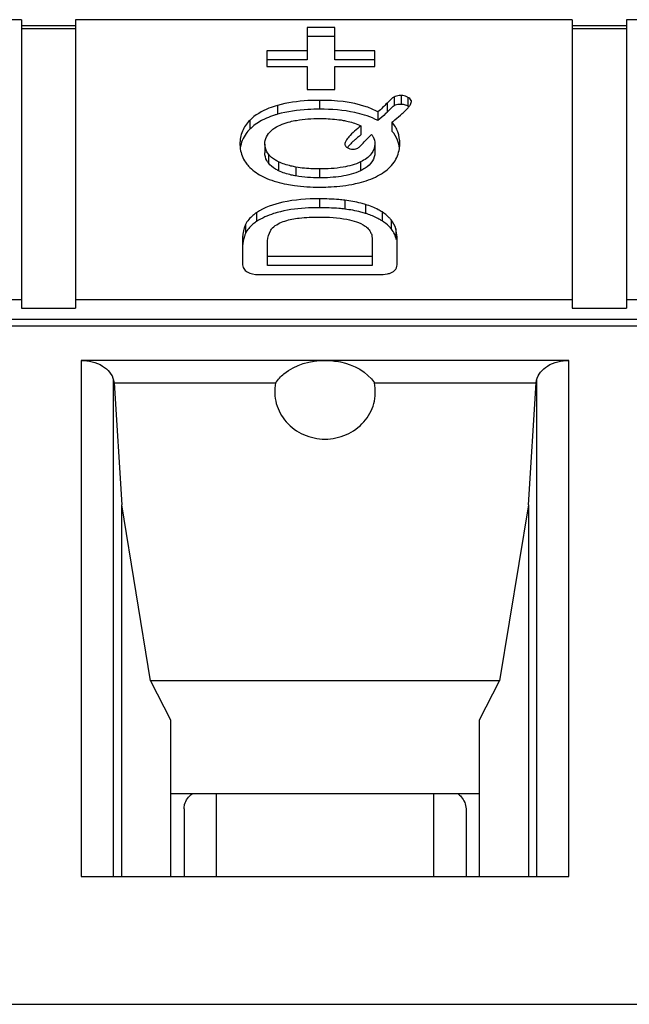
# Model space of a CAD drawing. Header units: millimetres. Extents: x 0 to 1980, y 0 to 1400.
# Tile 16 of 28: x 1170.06 to 1175.68, y 884.92 to 894.01. Entities that reach past the tile are written whole.
import ezdxf

# ---------------------------------------------------------------- set-up
doc = ezdxf.new("R2010")
doc.units = ezdxf.units.MM
doc.header["$LTSCALE"] = 108.9
doc.layers.get('0').update_dxf_attribs({"linetype": 'CONTINUOUS'})
doc.layers.add('00_COMPONENTS', color=7, linetype='CONTINUOUS')

msp = doc.modelspace()

# ---------------------------------------------------------------- linework, layer by layer
at = {"color": 7, "linetype": 'Continuous'}
msp.add_line((586.4767, 884.924), (1356.4767, 884.924), dxfattribs=at)
at = {"layer": '00_COMPONENTS', "color": 7, "linetype": 'Continuous'}
for p, q in [((1170.0767, 894.0082), (1165.4967, 894.0082)), ((1170.0767, 894.0082), (1170.0767, 891.3452)), ((1175.1567, 894.0082), (1170.5767, 894.0082)), ((1170.5767, 894.0082), (1170.5767, 891.3452)), ((1175.1567, 894.0082), (1175.1567, 891.3452)), ((1180.2367, 894.0082), (1175.6567, 894.0082)), ((1175.6567, 894.0082), (1175.6567, 891.3452)), ((1170.0767, 893.9547), (1170.5767, 893.9547)), ((1170.0767, 893.9263), (1170.5767, 893.9263)), ((1172.966, 893.9358), (1172.7112, 893.9358)), ((1172.7112, 893.9358), (1172.7112, 893.6391)), ((1172.966, 893.6391), (1172.966, 893.9358)), ((1175.1567, 893.9547), (1175.6567, 893.9547)), ((1175.1567, 893.9263), (1175.6567, 893.9263)), ((1172.966, 893.8538), (1172.7112, 893.8538)), ((1172.7112, 893.721), (1172.3387, 893.721)), ((1172.3387, 893.721), (1172.3387, 893.5771)), ((1173.3365, 893.721), (1172.966, 893.721)), ((1173.3365, 893.5771), (1173.3365, 893.721)), ((1172.7112, 893.6391), (1172.3387, 893.6391)), ((1173.3365, 893.6391), (1172.966, 893.6391)), ((1172.3387, 893.5771), (1172.7112, 893.5771)), ((1172.7112, 893.5771), (1172.7112, 893.3635)), ((1172.966, 893.5771), (1173.3365, 893.5771)), ((1172.966, 893.3635), (1172.966, 893.5771)), ((1172.7112, 893.3635), (1172.966, 893.3635)), ((1173.3647, 893.1587), (1173.3647, 893.0768)), ((1173.2072, 893.0288), (1173.2072, 892.9469)), ((1173.4941, 893.0628), (1173.4941, 892.9809)), ((1172.3212, 892.8609), (1172.3212, 892.779)), ((1173.3365, 892.8631), (1173.3365, 892.7812)), ((1172.116, 891.974), (1172.116, 891.7581)), ((1172.3446, 891.7403), (1172.3446, 891.9316)), ((1173.3122, 891.9477), (1173.3122, 891.7403)), ((1173.5417, 891.7614), (1173.5417, 891.9773)), ((1173.3122, 891.8222), (1172.3446, 891.8222)), ((1173.3122, 891.7403), (1172.3446, 891.7403)), ((1172.293, 891.6566), (1173.3384, 891.6566)), ((1165.4967, 891.4271), (1170.0767, 891.4271)), ((1170.0767, 891.3452), (1170.5767, 891.3452)), ((1170.5767, 891.4271), (1175.1567, 891.4271)), ((1175.1567, 891.3452), (1175.6567, 891.3452)), ((1175.6567, 891.4271), (1180.2367, 891.4271)), ((1210.4867, 891.2415), (1160.6667, 891.2415)), ((1175.1249, 890.8647), (1170.6285, 890.8647)), ((1170.9256, 890.6821), (1170.9306, 890.6566)), ((1170.9306, 890.6566), (1172.421, 890.6566)), ((1170.9306, 890.6566), (1171.0017, 889.5321)), ((1173.3324, 890.6566), (1174.8228, 890.6566)), ((1174.7517, 889.5321), (1174.8228, 890.6566)), ((1174.8228, 890.6566), (1174.8278, 890.6821)), ((1171.0017, 886.1035), (1171.0017, 889.5321)), ((1171.2666, 887.909), (1171.0017, 889.5321)), ((1174.7517, 889.5321), (1174.4868, 887.909)), ((1174.7517, 889.5321), (1174.7517, 886.1035)), ((1174.4868, 887.909), (1171.2666, 887.909)), ((1171.2666, 887.909), (1171.4517, 887.5484)), ((1174.3017, 887.5484), (1174.4868, 887.909)), ((1171.4517, 887.5484), (1171.4517, 886.1035)), ((1174.3017, 886.1035), (1174.3017, 887.5484)), ((1171.4517, 886.8695), (1174.3017, 886.8695)), ((1171.5767, 886.7281), (1171.5767, 886.1035)), ((1174.1767, 886.7281), (1174.1767, 886.1035)), ((1170.6285, 886.1035), (1175.1249, 886.1035))]:
    msp.add_line(p, q, dxfattribs=at)
at = {"layer": '00_COMPONENTS', "color": 9, "linetype": 'Continuous'}
for p, q in [((1172.8269, 893.2642), (1172.8269, 893.1822)), ((1173.5128, 893.2947), (1173.5128, 893.2128)), ((1173.5796, 893.3088), (1173.5796, 893.2269)), ((1173.6416, 893.2919), (1173.6416, 893.21)), ((1172.4379, 893.2173), (1172.4379, 893.1354)), ((1173.4485, 893.2379), (1173.4485, 893.156)), ((1172.1821, 893.079), (1172.1821, 892.9971)), ((1172.3543, 892.7688), (1172.3543, 892.6869)), ((1172.4488, 892.6965), (1172.4488, 892.6145)), ((1172.6081, 892.6483), (1172.6081, 892.5664)), ((1172.825, 892.6311), (1172.825, 892.5491)), ((1173.2045, 892.6967), (1173.2045, 892.6148)), ((1172.825, 892.3555), (1172.825, 892.2736)), ((1173.0593, 892.3425), (1173.0593, 892.2605)), ((1173.2509, 892.3031), (1173.2509, 892.2212)), ((1172.2453, 892.2278), (1172.2453, 892.1459)), ((1173.4024, 892.2343), (1173.4024, 892.1524)), ((1173.4855, 892.1626), (1173.4855, 892.0806)), ((1172.1437, 892.1184), (1172.1437, 892.0365)), ((1173.5295, 892.0783), (1173.5295, 891.9964)), ((1160.6667, 891.1829), (1210.4867, 891.1829)), ((1170.6285, 890.8647), (1170.6285, 886.1035)), ((1175.1249, 886.1035), (1175.1249, 890.8647)), ((1170.9256, 886.1035), (1170.9256, 890.6821)), ((1174.8278, 890.6821), (1174.8278, 886.1035)), ((1171.8767, 886.1035), (1171.8767, 886.8695)), ((1173.8767, 886.8695), (1173.8767, 886.1035))]:
    msp.add_line(p, q, dxfattribs=at)
at = {"layer": '00_COMPONENTS', "color": 7, "linetype": 'Continuous'}
for centre, radius, start, end in [((1173.5605, 893.1401), 0.1721, 61.87764, 65.52991), ((1173.5796, 893.1145), 0.1124, 85.21451, 89.99737), ((1173.5613, 893.0597), 0.1704, 61.86442, 66.11869), ((1173.4057, 893.4006), 0.3131, 319.16474, 321.6339), ((1172.5267, 894.0294), 1.2699, 315.62924, 316.54532), ((1173.7975, 892.1838), 0.9641, 131.62976, 133.46067), ((1174.0608, 891.8869), 1.3609, 129.61736, 131.61347), ((1174.3097, 891.5889), 1.7491, 129.07359, 129.67416), ((1173.3112, 892.6549), 0.2864, 140.37502, 142.97591), ((1173.0178, 891.4838), 0.7734, 70.28503, 72.45266), ((1173.3194, 891.9387), 0.2179, 15.35716, 23.74321), ((1173.2416, 891.9175), 0.2986, 12.40692, 15.32669)]:
    msp.add_arc(centre, radius, start, end, dxfattribs=at)
for points, knots in [([(1172.8269, 893.2642), (1172.7909, 893.2642), (1172.6602, 893.2608), (1172.5292, 893.243), (1172.4379, 893.2173)], [0, 0, 0, 0, 0.275199, 1, 1, 1, 1]), ([(1173.3647, 893.1587), (1173.3301, 893.1771), (1173.1597, 893.2481), (1172.9715, 893.2642), (1172.8269, 893.2642)], [0, 0, 0, 0, 0.212954, 1, 1, 1, 1]), ([(1173.5128, 893.2947), (1173.5083, 893.2921), (1173.4848, 893.2755), (1173.4647, 893.2549), (1173.4485, 893.2379)], [0, 0, 0, 0, 0.18189, 1, 1, 1, 1]), ([(1173.5796, 893.3088), (1173.5728, 893.3088), (1173.55, 893.3079), (1173.5266, 893.3029), (1173.5128, 893.2947)], [0, 0, 0, 0, 0.300118, 1, 1, 1, 1]), ([(1173.673, 893.2524), (1173.673, 893.2562), (1173.6699, 893.2739), (1173.6536, 893.2855), (1173.6416, 893.2919)], [0, 0, 0, 0, 0.218366, 1, 1, 1, 1]), ([(1173.6512, 893.2063), (1173.6545, 893.2104), (1173.6645, 893.2241), (1173.673, 893.2406), (1173.673, 893.2524)], [0, 0, 0, 0, 0.30921, 1, 1, 1, 1]), ([(1172.4379, 893.2173), (1172.4114, 893.2098), (1172.319, 893.1794), (1172.2314, 893.1287), (1172.1821, 893.079)], [0, 0, 0, 0, 0.282204, 1, 1, 1, 1]), ([(1172.8269, 893.1822), (1172.7909, 893.1822), (1172.6602, 893.1789), (1172.5292, 893.1611), (1172.4379, 893.1354)], [0, 0, 0, 0, 0.275199, 1, 1, 1, 1]), ([(1173.2418, 893.1279), (1173.2122, 893.1373), (1173.0767, 893.1725), (1172.9357, 893.1822), (1172.8269, 893.1822)], [0, 0, 0, 0, 0.221984, 1, 1, 1, 1]), ([(1173.5128, 893.2128), (1173.5083, 893.2101), (1173.4848, 893.1936), (1173.4647, 893.173), (1173.4485, 893.156)], [0, 0, 0, 0, 0.18189, 1, 1, 1, 1]), ([(1173.5796, 893.2269), (1173.5728, 893.2269), (1173.55, 893.2259), (1173.5266, 893.221), (1173.5128, 893.2128)], [0, 0, 0, 0, 0.300118, 1, 1, 1, 1]), ([(1173.5894, 893.1426), (1173.5947, 893.1474), (1173.6131, 893.1644), (1173.6309, 893.1823), (1173.6426, 893.1959)], [0, 0, 0, 0, 0.284805, 1, 1, 1, 1]), ([(1172.1821, 893.079), (1172.1538, 893.0504), (1172.1061, 892.9826), (1172.0917, 892.9009), (1172.0917, 892.8609)], [0, 0, 0, 0, 0.501432, 1, 1, 1, 1]), ([(1172.3357, 893.0992), (1172.3206, 893.0925), (1172.2651, 893.0655), (1172.2139, 893.0291), (1172.1821, 892.9971)], [0, 0, 0, 0, 0.268734, 1, 1, 1, 1]), ([(1172.4379, 893.1354), (1172.4288, 893.1328), (1172.3942, 893.1225), (1172.3602, 893.1099), (1172.3357, 893.0992)], [0, 0, 0, 0, 0.261446, 1, 1, 1, 1]), ([(1172.5539, 893.0669), (1172.5737, 893.0719), (1172.6629, 893.0906), (1172.7544, 893.0963), (1172.825, 893.0963)], [0, 0, 0, 0, 0.224714, 1, 1, 1, 1]), ([(1172.825, 893.0963), (1172.8452, 893.0963), (1172.9184, 893.0951), (1172.9917, 893.0889), (1173.0438, 893.0796)], [0, 0, 0, 0, 0.276508, 1, 1, 1, 1]), ([(1173.0438, 893.0796), (1173.0592, 893.0769), (1173.1151, 893.0654), (1173.17, 893.0474), (1173.2072, 893.0288)], [0, 0, 0, 0, 0.272583, 1, 1, 1, 1]), ([(1173.3647, 893.0768), (1173.3553, 893.0818), (1173.3155, 893.1017), (1173.2739, 893.1176), (1173.2418, 893.1279)], [0, 0, 0, 0, 0.240427, 1, 1, 1, 1]), ([(1173.4941, 893.0628), (1173.503, 893.0698), (1173.5354, 893.0956), (1173.567, 893.1224), (1173.5894, 893.1426)], [0, 0, 0, 0, 0.274239, 1, 1, 1, 1]), ([(1172.1821, 892.9971), (1172.1702, 892.985), (1172.1272, 892.9357), (1172.1012, 892.8718), (1172.0947, 892.824)], [0, 0, 0, 0, 0.26068, 1, 1, 1, 1]), ([(1172.3212, 892.8609), (1172.3212, 892.8833), (1172.3322, 892.9307), (1172.3627, 892.9678), (1172.3805, 892.9841)], [0, 0, 0, 0, 0.480846, 1, 1, 1, 1]), ([(1172.3805, 892.9841), (1172.3907, 892.9935), (1172.4423, 893.0326), (1172.5048, 893.0545), (1172.5539, 893.0669)], [0, 0, 0, 0, 0.214289, 1, 1, 1, 1]), ([(1173.2072, 893.0288), (1173.1681, 892.9971), (1173.1172, 892.9538), (1173.07, 892.8942), (1173.0593, 892.8689), (1173.0593, 892.8586)], [0, 0, 0, 0, 0.658682, 0.865021, 1, 1, 1, 1]), ([(1173.566, 892.8642), (1173.566, 892.9008), (1173.5553, 892.9734), (1173.5172, 893.0365), (1173.4941, 893.0628)], [0, 0, 0, 0, 0.510827, 1, 1, 1, 1]), ([(1173.2387, 892.882), (1173.2443, 892.8884), (1173.2654, 892.9117), (1173.2884, 892.9335), (1173.3064, 892.9479)], [0, 0, 0, 0, 0.269631, 1, 1, 1, 1]), ([(1173.3064, 892.9479), (1173.3112, 892.941), (1173.3273, 892.9154), (1173.3365, 892.8849), (1173.3365, 892.8631)], [0, 0, 0, 0, 0.280018, 1, 1, 1, 1]), ([(1172.0917, 892.8609), (1172.0917, 892.8456), (1172.0956, 892.7868), (1172.1184, 892.7294), (1172.1432, 892.6935)], [0, 0, 0, 0, 0.258757, 1, 1, 1, 1]), ([(1173.0593, 892.8586), (1173.0593, 892.8558), (1173.0618, 892.8427), (1173.073, 892.8333), (1173.0817, 892.828)], [0, 0, 0, 0, 0.214337, 1, 1, 1, 1]), ([(1173.1343, 892.8835), (1173.13, 892.8795), (1173.1149, 892.8647), (1173.1003, 892.8493), (1173.0906, 892.8376)], [0, 0, 0, 0, 0.278675, 1, 1, 1, 1]), ([(1173.1333, 892.814), (1173.1387, 892.814), (1173.1571, 892.8148), (1173.1762, 892.8201), (1173.1863, 892.8283)], [0, 0, 0, 0, 0.29644, 1, 1, 1, 1]), ([(1173.1863, 892.8283), (1173.1898, 892.8311), (1173.2085, 892.8478), (1173.2252, 892.8665), (1173.2387, 892.882)], [0, 0, 0, 0, 0.178498, 1, 1, 1, 1]), ([(1173.3365, 892.8631), (1173.3365, 892.8306), (1173.3071, 892.7556), (1173.2415, 892.715), (1173.2045, 892.6967)], [0, 0, 0, 0, 0.440586, 1, 1, 1, 1]), ([(1173.5131, 892.6931), (1173.5384, 892.7299), (1173.5619, 892.7884), (1173.566, 892.8487), (1173.566, 892.8642)], [0, 0, 0, 0, 0.741917, 1, 1, 1, 1]), ([(1172.3543, 892.6869), (1172.3489, 892.6939), (1172.3305, 892.7213), (1172.3212, 892.7548), (1172.3212, 892.779)], [0, 0, 0, 0, 0.268126, 1, 1, 1, 1]), ([(1172.4488, 892.6965), (1172.4389, 892.7013), (1172.4039, 892.7202), (1172.3718, 892.746), (1172.3543, 892.7688)], [0, 0, 0, 0, 0.276686, 1, 1, 1, 1]), ([(1173.3365, 892.7812), (1173.3365, 892.7547), (1173.3187, 892.695), (1173.2723, 892.6555), (1173.2455, 892.6381)], [0, 0, 0, 0, 0.453679, 1, 1, 1, 1]), ([(1172.1432, 892.6935), (1172.1519, 892.6811), (1172.1923, 892.6305), (1172.2462, 892.5918), (1172.2899, 892.5684)], [0, 0, 0, 0, 0.233976, 1, 1, 1, 1]), ([(1172.4488, 892.6145), (1172.439, 892.6193), (1172.4039, 892.6382), (1172.3719, 892.664), (1172.3543, 892.6869)], [0, 0, 0, 0, 0.274532, 1, 1, 1, 1]), ([(1172.6081, 892.6483), (1172.5927, 892.6512), (1172.5383, 892.6624), (1172.4847, 892.679), (1172.4488, 892.6965)], [0, 0, 0, 0, 0.282675, 1, 1, 1, 1]), ([(1172.825, 892.6311), (1172.8055, 892.6311), (1172.7329, 892.6323), (1172.6603, 892.6388), (1172.6081, 892.6483)], [0, 0, 0, 0, 0.268762, 1, 1, 1, 1]), ([(1173.2045, 892.6967), (1173.1541, 892.6718), (1173.0272, 892.638), (1172.8979, 892.6311), (1172.825, 892.6311)], [0, 0, 0, 0, 0.435529, 1, 1, 1, 1]), ([(1173.3611, 892.5662), (1173.377, 892.5745), (1173.4345, 892.6076), (1173.4857, 892.6532), (1173.5131, 892.6931)], [0, 0, 0, 0, 0.271368, 1, 1, 1, 1]), ([(1172.2899, 892.5684), (1172.3064, 892.5596), (1172.3809, 892.5242), (1172.4611, 892.5021), (1172.5235, 892.4899)], [0, 0, 0, 0, 0.22806, 1, 1, 1, 1]), ([(1172.6081, 892.5664), (1172.5938, 892.569), (1172.5395, 892.5802), (1172.4857, 892.5966), (1172.4488, 892.6145)], [0, 0, 0, 0, 0.261067, 1, 1, 1, 1]), ([(1173.2045, 892.6148), (1173.1488, 892.5872), (1173.021, 892.5556), (1172.8919, 892.5491), (1172.825, 892.5491)], [0, 0, 0, 0, 0.481397, 1, 1, 1, 1]), ([(1173.1235, 892.4888), (1173.1458, 892.493), (1173.2272, 892.5107), (1173.3071, 892.5382), (1173.3611, 892.5662)], [0, 0, 0, 0, 0.271389, 1, 1, 1, 1]), ([(1172.5235, 892.4899), (1172.5468, 892.4854), (1172.6465, 892.4689), (1172.7478, 892.4632), (1172.825, 892.4632)], [0, 0, 0, 0, 0.23544, 1, 1, 1, 1]), ([(1172.825, 892.4632), (1172.8514, 892.4632), (1172.9514, 892.4651), (1173.0513, 892.4752), (1173.1235, 892.4888)], [0, 0, 0, 0, 0.264597, 1, 1, 1, 1]), ([(1172.825, 892.3555), (1172.7114, 892.3555), (1172.5112, 892.3427), (1172.3172, 892.2756), (1172.2453, 892.2278)], [0, 0, 0, 0, 0.568078, 1, 1, 1, 1]), ([(1173.0593, 892.3425), (1173.0413, 892.3447), (1172.9634, 892.3527), (1172.8851, 892.3555), (1172.825, 892.3555)], [0, 0, 0, 0, 0.231642, 1, 1, 1, 1]), ([(1172.825, 892.2736), (1172.7915, 892.2736), (1172.671, 892.271), (1172.5502, 892.2573), (1172.4656, 892.2368)], [0, 0, 0, 0, 0.277623, 1, 1, 1, 1]), ([(1173.0593, 892.2605), (1173.0413, 892.2628), (1172.9634, 892.2708), (1172.8851, 892.2736), (1172.825, 892.2736)], [0, 0, 0, 0, 0.231642, 1, 1, 1, 1]), ([(1173.2509, 892.3031), (1173.2365, 892.3076), (1173.1736, 892.3254), (1173.109, 892.3364), (1173.0593, 892.3425)], [0, 0, 0, 0, 0.232283, 1, 1, 1, 1]), ([(1173.2509, 892.2212), (1173.2365, 892.2257), (1173.1736, 892.2435), (1173.109, 892.2544), (1173.0593, 892.2605)], [0, 0, 0, 0, 0.232283, 1, 1, 1, 1]), ([(1173.4024, 892.2343), (1173.3911, 892.2414), (1173.3431, 892.2693), (1173.2912, 892.2903), (1173.2509, 892.3031)], [0, 0, 0, 0, 0.23955, 1, 1, 1, 1]), ([(1172.2453, 892.2278), (1172.2335, 892.2199), (1172.1931, 892.1905), (1172.1584, 892.1511), (1172.1437, 892.1184)], [0, 0, 0, 0, 0.28333, 1, 1, 1, 1]), ([(1172.4656, 892.2368), (1172.4444, 892.2317), (1172.3677, 892.2104), (1172.2935, 892.1779), (1172.2453, 892.1459)], [0, 0, 0, 0, 0.274013, 1, 1, 1, 1]), ([(1172.507, 892.1508), (1172.5493, 892.1656), (1172.6552, 892.1838), (1172.7615, 892.1876), (1172.823, 892.1876)], [0, 0, 0, 0, 0.421851, 1, 1, 1, 1]), ([(1172.823, 892.1876), (1172.9085, 892.1876), (1173.0531, 892.1804), (1173.1963, 892.1378), (1173.2457, 892.1048)], [0, 0, 0, 0, 0.59001, 1, 1, 1, 1]), ([(1173.4024, 892.1524), (1173.393, 892.1583), (1173.3535, 892.1815), (1173.3114, 892.2001), (1173.2786, 892.2118)], [0, 0, 0, 0, 0.241507, 1, 1, 1, 1]), ([(1173.4855, 892.1626), (1173.4802, 892.1691), (1173.4558, 892.1966), (1173.4263, 892.2193), (1173.4024, 892.2343)], [0, 0, 0, 0, 0.229249, 1, 1, 1, 1]), ([(1172.1437, 892.1184), (1172.1391, 892.1081), (1172.1218, 892.0619), (1172.116, 892.0119), (1172.116, 891.974)], [0, 0, 0, 0, 0.228889, 1, 1, 1, 1]), ([(1172.2453, 892.1459), (1172.2335, 892.138), (1172.1931, 892.1086), (1172.1584, 892.0692), (1172.1437, 892.0365)], [0, 0, 0, 0, 0.28333, 1, 1, 1, 1]), ([(1172.3737, 892.061), (1172.3788, 892.0704), (1172.4127, 892.1138), (1172.4658, 892.1364), (1172.507, 892.1508)], [0, 0, 0, 0, 0.196575, 1, 1, 1, 1]), ([(1173.2457, 892.1048), (1173.2503, 892.1017), (1173.267, 892.0896), (1173.2814, 892.074), (1173.2893, 892.0611)], [0, 0, 0, 0, 0.266849, 1, 1, 1, 1]), ([(1173.4855, 892.0806), (1173.4802, 892.0872), (1173.4558, 892.1147), (1173.4263, 892.1373), (1173.4024, 892.1524)], [0, 0, 0, 0, 0.229249, 1, 1, 1, 1]), ([(1173.5417, 891.9773), (1173.5417, 891.9864), (1173.5408, 892.0204), (1173.5361, 892.0543), (1173.5295, 892.0783)], [0, 0, 0, 0, 0.268088, 1, 1, 1, 1]), ([(1172.1437, 892.0365), (1172.1399, 892.028), (1172.1256, 891.9909), (1172.1188, 891.9512), (1172.1169, 891.9208)], [0, 0, 0, 0, 0.232845, 1, 1, 1, 1]), ([(1172.3446, 891.9316), (1172.3446, 891.9437), (1172.3466, 891.9881), (1172.3583, 892.0326), (1172.3737, 892.061)], [0, 0, 0, 0, 0.273064, 1, 1, 1, 1]), ([(1173.2893, 892.0611), (1173.2918, 892.057), (1173.3004, 892.0418), (1173.3068, 892.0251), (1173.3088, 892.0125)], [0, 0, 0, 0, 0.273035, 1, 1, 1, 1]), ([(1173.3088, 892.0125), (1173.3094, 892.0082), (1173.3119, 891.9867), (1173.3122, 891.965), (1173.3122, 891.9477)], [0, 0, 0, 0, 0.199902, 1, 1, 1, 1]), ([(1172.116, 891.7581), (1172.116, 891.7423), (1172.1218, 891.7106), (1172.1451, 891.6879), (1172.1578, 891.6806)], [0, 0, 0, 0, 0.51869, 1, 1, 1, 1]), ([(1173.5186, 891.6933), (1173.5224, 891.6971), (1173.5376, 891.7166), (1173.5417, 891.7425), (1173.5417, 891.7614)], [0, 0, 0, 0, 0.222756, 1, 1, 1, 1]), ([(1172.1578, 891.6806), (1172.1655, 891.6762), (1172.2084, 891.6585), (1172.2558, 891.6566), (1172.293, 891.6566)], [0, 0, 0, 0, 0.191549, 1, 1, 1, 1]), ([(1173.3384, 891.6566), (1173.3495, 891.6566), (1173.3872, 891.657), (1173.425, 891.6592), (1173.4513, 891.6633)], [0, 0, 0, 0, 0.293824, 1, 1, 1, 1]), ([(1173.4513, 891.6633), (1173.4582, 891.6643), (1173.4824, 891.6693), (1173.5059, 891.6808), (1173.5186, 891.6933)], [0, 0, 0, 0, 0.283362, 1, 1, 1, 1]), ([(1170.6285, 890.8647), (1170.6963, 890.8647), (1170.8221, 890.8391), (1170.9149, 890.7359), (1170.9256, 890.6821)], [0, 0, 0, 0, 0.552891, 1, 1, 1, 1]), ([(1172.421, 890.6566), (1172.4416, 890.6888), (1172.56, 890.8161), (1172.7439, 890.8647), (1172.8767, 890.8647)], [0, 0, 0, 0, 0.223525, 1, 1, 1, 1]), ([(1172.8767, 890.8647), (1172.9241, 890.8647), (1173.0925, 890.8488), (1173.2662, 890.7603), (1173.3324, 890.6566)], [0, 0, 0, 0, 0.277962, 1, 1, 1, 1]), ([(1174.8278, 890.6821), (1174.8385, 890.7359), (1174.9313, 890.8391), (1175.0571, 890.8647), (1175.1249, 890.8647)], [0, 0, 0, 0, 0.447109, 1, 1, 1, 1]), ([(1172.421, 890.6566), (1172.4084, 890.5945), (1172.4127, 890.4613), (1172.5095, 890.2859), (1172.6744, 890.1668), (1172.8094, 890.1389), (1172.8767, 890.1389)], [0, 0, 0, 0, 0.243034, 0.489273, 0.742069, 1, 1, 1, 1]), ([(1172.8767, 890.1389), (1172.944, 890.1389), (1173.079, 890.1668), (1173.2441, 890.286), (1173.3407, 890.4614), (1173.345, 890.5945), (1173.3324, 890.6566)], [0, 0, 0, 0, 0.258064, 0.510925, 0.757141, 1, 1, 1, 1]), ([(1171.5767, 886.7281), (1171.5767, 886.741), (1171.5837, 886.7959), (1171.6203, 886.8436), (1171.6531, 886.8695)], [0, 0, 0, 0, 0.23644, 1, 1, 1, 1]), ([(1174.1003, 886.8695), (1174.1121, 886.8602), (1174.152, 886.8232), (1174.1767, 886.7677), (1174.1767, 886.7281)], [0, 0, 0, 0, 0.274659, 1, 1, 1, 1])]:
    msp.add_open_spline(points, degree=3, knots=knots, dxfattribs=at)
for points in [[(1173.6318, 893.2968), (1173.6156, 893.3042), (1173.5975, 893.3088), (1173.5796, 893.3088)], [(1173.4485, 893.2379), (1173.4221, 893.21), (1173.3944, 893.1831), (1173.3647, 893.1587)], [(1173.6088, 893.2231), (1173.6023, 893.2248), (1173.5957, 893.2259), (1173.589, 893.2265)], [(1173.6303, 893.2155), (1173.6233, 893.2186), (1173.6162, 893.2212), (1173.6088, 893.2231)], [(1173.6504, 893.2048), (1173.6476, 893.2067), (1173.6446, 893.2084), (1173.6416, 893.21)], [(1173.4345, 893.1413), (1173.4123, 893.1187), (1173.3892, 893.0969), (1173.3647, 893.0768)], [(1173.5458, 892.8961), (1173.5339, 892.927), (1173.5159, 892.956), (1173.4941, 892.9809)], [(1173.5635, 892.8246), (1173.5605, 892.8489), (1173.5547, 892.8732), (1173.5458, 892.8961)], [(1172.3543, 892.7688), (1172.3344, 892.7947), (1172.3212, 892.8283), (1172.3212, 892.8609)], [(1173.0817, 892.828), (1173.0892, 892.8234), (1173.0974, 892.8198), (1173.1058, 892.8175)], [(1173.1058, 892.8175), (1173.1147, 892.8151), (1173.124, 892.814), (1173.1333, 892.814)], [(1173.2455, 892.6381), (1173.2324, 892.6295), (1173.2186, 892.6218), (1173.2045, 892.6148)], [(1172.825, 892.5491), (1172.7525, 892.5491), (1172.6794, 892.5534), (1172.6081, 892.5664)], [(1173.5295, 892.0783), (1173.5211, 892.1089), (1173.5054, 892.1379), (1173.4855, 892.1626)], [(1173.5189, 892.0264), (1173.5103, 892.0458), (1173.4988, 892.0641), (1173.4855, 892.0806)]]:
    msp.add_open_spline(points, degree=3, dxfattribs=at)

doc.saveas('drawing.dxf')
